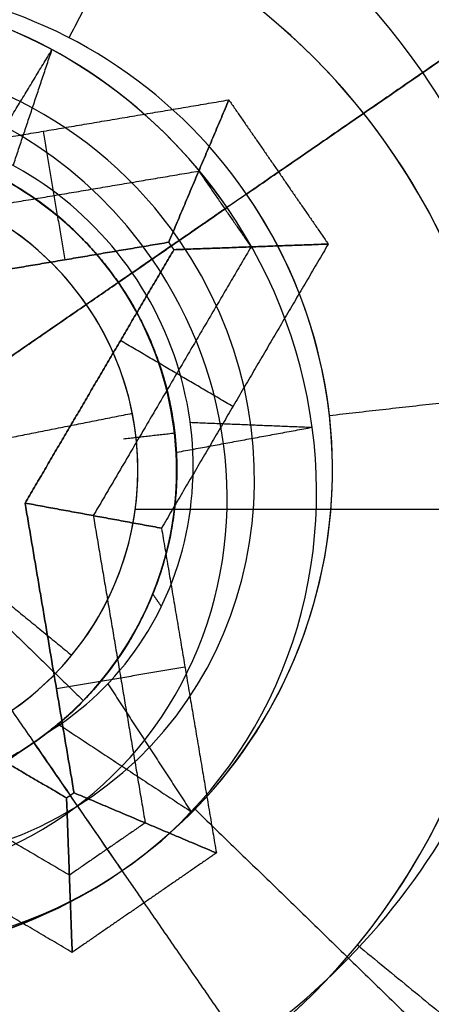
# Model space of a CAD drawing. Header units: millimetres. Extents: x -5.9 to 8.2, y -1.3 to -0.5.
# Tile 7 of 107: x -5.3864 to -5.3758, y -0.871 to -0.8457. Entities that reach past the tile are written whole.
import ezdxf

# ---------------------------------------------------------------- set-up
doc = ezdxf.new("R2010")
doc.units = ezdxf.units.MM
doc.header["$MEASUREMENT"] = 0
for name, color, linetype, true_color in [('IGES level 1', 7, 'Continuous', 0xffffff), ('IGES level 11', 7, 'Continuous', 0xffffff), ('IGES level 26', 7, 'Continuous', 0xcbd2ef)]:
    doc.layers.add(name, color=color, linetype=linetype, true_color=true_color)

msp = doc.modelspace()

# ---------------------------------------------------------------- linework, layer by layer
at = {"layer": 'IGES level 1'}
for centre, radius, start, end in [((-5.36583993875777, -0.8582795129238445, -10.16994323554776), 0.07600000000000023, 90, 270), ((-5.36583993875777, -0.8582795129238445, -10.16994323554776), 0.07600000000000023, 90, 270), ((-5.36583993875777, -0.8582795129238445, -10.14974041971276), 0.07599999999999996, 90.0000000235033, 269.9999999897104), ((-5.390839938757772, -0.8572795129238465, -10.16994323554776), 0.007500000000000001, 270, 90), ((-5.390839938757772, -0.8572795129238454, -10.26994323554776), 0.007500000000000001, 270, 90), ((-5.390839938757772, -0.8572795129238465, -10.16994323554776), 0.007500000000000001, 270, 90), ((-5.390839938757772, -0.8572795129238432, -10.26994323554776), 0.007500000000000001, 270, 90), ((-5.390839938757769, -0.8572795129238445, -10.21994323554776), 0.007499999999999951, 270, 90.00000002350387)]:
    msp.add_arc(centre, radius, start, end, dxfattribs=at)
for knots in [[0, 0, 0, 0, 0.250000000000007, 0.250000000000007, 0.375000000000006, 0.375000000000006, 0.500000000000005, 0.500000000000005, 0.625000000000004, 0.625000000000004, 0.750000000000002, 0.750000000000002, 0.875000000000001, 0.875000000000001, 1, 1, 1, 1], [4.141592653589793, 4.141592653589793, 4.141592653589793, 4.141592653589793, 4.3915926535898, 4.3915926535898, 4.516592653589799, 4.516592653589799, 4.641592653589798, 4.641592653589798, 4.766592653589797, 4.766592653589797, 4.891592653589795, 4.891592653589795, 5.016592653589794, 5.016592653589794, 5.141592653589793, 5.141592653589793, 5.141592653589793, 5.141592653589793]]:
    msp.add_open_spline([(-5.36583993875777, -0.9342795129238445, -10.14494593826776), (-5.386129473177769, -0.9342795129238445, -10.14494593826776), (-5.405654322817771, -0.9259488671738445, -10.14118365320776), (-5.426553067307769, -0.9050448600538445, -10.13535306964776), (-5.43215131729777, -0.8967448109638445, -10.13345355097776), (-5.43986452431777, -0.8782078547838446, -10.13071814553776), (-5.441851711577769, -0.8682114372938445, -10.12993876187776), (-5.44182806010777, -0.8481682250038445, -10.12994774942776), (-5.439779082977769, -0.8381094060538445, -10.13074914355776), (-5.43215354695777, -0.8198563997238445, -10.13345205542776), (-5.42650699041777, -0.8114631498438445, -10.13536655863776), (-5.41262842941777, -0.7975909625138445, -10.13923729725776), (-5.404269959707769, -0.7919625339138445, -10.14121392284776), (-5.38592148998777, -0.7843096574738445, -10.14407996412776), (-5.375982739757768, -0.7822795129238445, -10.14494593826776), (-5.36583993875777, -0.7822795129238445, -10.14494593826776)], degree=3, knots=knots, dxfattribs=at)
for points in [[(-5.39083993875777, -0.857279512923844, -10.27444969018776), (-5.387161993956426, -0.8565479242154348, -10.27219646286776), (-5.383484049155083, -0.8558163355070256, -10.26994323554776)], [(-5.383484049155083, -0.8558163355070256, -10.26994323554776), (-5.383484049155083, -0.8558163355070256, -10.21994323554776), (-5.383484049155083, -0.8558163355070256, -10.16994323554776)], [(-5.390839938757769, -0.8572795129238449, -10.27444969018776), (-5.387941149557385, -0.8596584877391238, -10.27219646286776), (-5.385042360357, -0.8620374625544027, -10.26994323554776)], [(-5.383405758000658, -0.8582795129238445, -10.16994323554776), (-5.368372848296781, -0.8582795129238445, -10.16994323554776), (-5.353339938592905, -0.8582795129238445, -10.16994323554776)], [(-5.385042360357, -0.8620374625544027, -10.26994323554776), (-5.385042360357, -0.8620374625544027, -10.21994323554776), (-5.385042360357, -0.8620374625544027, -10.16994323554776)]]:
    msp.add_open_spline(points, degree=2, dxfattribs=at)
at = {"layer": 'IGES level 11'}
for centre, radius, start, end in [((-5.36583993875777, -0.8582795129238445, -10.15494323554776), 0.073, 90, 270), ((-5.36583993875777, -0.8582795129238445, -10.16994323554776), 0.073, 90, 270), ((-5.36583993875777, -0.8582795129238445, -10.16244323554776), 0.07299999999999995, 90.000000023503, 269.9999999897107), ((-5.36583993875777, -0.8582795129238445, -10.16994323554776), 0.073, 90, 270), ((-5.36583993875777, -0.8582795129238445, -10.15494323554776), 0.073, 90, 270), ((-5.390839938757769, -0.8586958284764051, -10.1549432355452), 0.03150000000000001, 270, 90), ((-5.390839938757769, -0.8586958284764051, -10.1549432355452), 0.03150000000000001, 270, 90), ((-5.390839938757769, -0.8586958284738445, -10.16219323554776), 0.02424999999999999, 270, 90.00000001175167), ((-5.390839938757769, -0.8586958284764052, -10.1699432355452), 0.017, 270, 90), ((-5.390839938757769, -0.8586958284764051, -10.1694432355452), 0.017, 270, 90), ((-5.390839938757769, -0.8586958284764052, -10.16994323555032), 0.017, 270, 90), ((-5.390839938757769, -0.8586958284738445, -10.16969323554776), 0.01700000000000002, 270, 90.00000001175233), ((-5.390839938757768, -0.8586958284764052, -10.16944323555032), 0.017, 270, 90)]:
    msp.add_arc(centre, radius, start, end, dxfattribs=at)
for points in [[(-5.377698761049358, -0.8694805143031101, -10.16994323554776), (-5.377698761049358, -0.8694805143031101, -10.16969323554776), (-5.377698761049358, -0.8694805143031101, -10.16944323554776)], [(-5.377698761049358, -0.8694805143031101, -10.16944323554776), (-5.372094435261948, -0.87407986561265, -10.16219323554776), (-5.366490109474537, -0.87867921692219, -10.15494323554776)]]:
    msp.add_open_spline(points, degree=2, dxfattribs=at)
at = {"layer": 'IGES level 26'}
for centre, radius, start, end in [((-5.390839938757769, -0.8572795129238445, -10.15494323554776), 0.0235, 34.58554460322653, 214.5855446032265), ((-5.390839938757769, -0.8572795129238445, -10.15494323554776), 0.02350000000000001, 34.58554460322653, 214.5855446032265), ((-5.390839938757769, -0.8572795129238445, -10.15894323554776), 0.0235, 34.58554460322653, 214.5855446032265), ((-5.390839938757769, -0.8572795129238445, -10.15694323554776), 0.02350000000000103, 34.58554462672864, 214.585544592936), ((-5.390839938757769, -0.8572795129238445, -10.15894323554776), 0.02350000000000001, 34.58554460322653, 214.5855446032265), ((-5.390839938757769, -0.8572795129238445, -10.16444323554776), 0.0180000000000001, 34.58554462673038, 214.5855445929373), ((-5.390839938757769, -0.8572795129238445, -10.15894323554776), 0.02350000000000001, 214.5855446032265, 34.58554460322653), ((-5.390839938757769, -0.8572795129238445, -10.15894323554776), 0.02350000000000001, 214.5855446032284, 34.58554460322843), ((-5.390839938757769, -0.8572795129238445, -10.15494323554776), 0.02350000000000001, 214.5855446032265, 34.58554460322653), ((-5.390839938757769, -0.8572795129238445, -10.15694323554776), 0.02350000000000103, 214.5855446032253, 34.58554462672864), ((-5.390839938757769, -0.8572795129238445, -10.15494323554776), 0.02350000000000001, 214.5855446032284, 34.58554460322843), ((-5.390839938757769, -0.8572795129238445, -10.16994323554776), 0.0125, 34.58554460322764, 214.5855446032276), ((-5.390839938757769, -0.8572795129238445, -10.16994323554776), 0.0125, 34.58554460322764, 214.5855446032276), ((-5.390839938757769, -0.8572795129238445, -10.19494323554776), 0.0125, 34.58554460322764, 214.5855446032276), ((-5.390839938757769, -0.8572795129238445, -10.18244323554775), 0.01249999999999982, 34.58554462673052, 214.5855445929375), ((-5.390839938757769, -0.8572795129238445, -10.19494323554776), 0.0125, 34.58554460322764, 214.5855446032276), ((-5.390839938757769, -0.8572795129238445, -10.16444323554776), 0.0180000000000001, 214.585544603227, 34.58554461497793), ((-5.390839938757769, -0.8572795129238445, -10.22994323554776), 0.0085, 34.58554460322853, 214.5855446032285), ((-5.390839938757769, -0.8572795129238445, -10.21694323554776), 0.008500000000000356, 34.58554462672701, 214.5855445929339), ((-5.390839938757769, -0.8572795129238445, -10.20594323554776), 0.008500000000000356, 34.58554462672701, 214.5855445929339), ((-5.390839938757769, -0.8572795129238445, -10.19494323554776), 0.0085, 34.58554460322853, 214.5855446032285), ((-5.390839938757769, -0.8572795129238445, -10.19494323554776), 0.008500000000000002, 34.58554460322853, 214.5855446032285), ((-5.390839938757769, -0.8572795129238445, -10.22994323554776), 0.008500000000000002, 34.58554460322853, 214.5855446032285), ((-5.390839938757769, -0.8572795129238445, -10.19763914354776), 0.008500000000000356, 34.58554462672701, 123.156646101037), ((-5.390839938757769, -0.8572795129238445, -10.19494323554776), 0.0125, 214.5855446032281, 34.58554460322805), ((-5.390839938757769, -0.8572795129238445, -10.16994323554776), 0.0125, 214.5855446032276, 34.58554460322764), ((-5.390839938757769, -0.8572795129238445, -10.18244323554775), 0.01249999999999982, 214.5855446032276, 34.58554462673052), ((-5.390839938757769, -0.8572795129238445, -10.16994323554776), 0.0125, 214.5855446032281, 34.58554460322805), ((-5.390839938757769, -0.8572795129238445, -10.19494323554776), 0.0125, 214.5855446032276, 34.58554460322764), ((-5.390839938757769, -0.8572795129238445, -10.22994323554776), 0.008500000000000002, 214.5855446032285, 34.58554460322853), ((-5.390839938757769, -0.8572795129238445, -10.19494323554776), 0.008500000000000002, 214.5855446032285, 34.58554460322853), ((-5.390839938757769, -0.8572795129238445, -10.20594323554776), 0.008500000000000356, 214.5855446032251, 34.58554462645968), ((-5.390839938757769, -0.8572795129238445, -10.21694323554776), 0.008500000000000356, 214.5855446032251, 34.58554462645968), ((-5.390839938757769, -0.8572795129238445, -10.22994323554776), 0.008500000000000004, 214.5855446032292, 34.58554460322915), ((-5.390839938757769, -0.8572795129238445, -10.19494323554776), 0.008500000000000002, 214.5855446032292, 34.58554460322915), ((-5.390839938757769, -0.8572795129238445, -10.19763914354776), 0.008500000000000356, 306.0023470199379, 34.5855446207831), ((-5.390839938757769, -0.8572795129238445, -10.22624132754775), 0.008500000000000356, 214.5855446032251, 333.9687805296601)]:
    msp.add_arc(centre, radius, start, end, dxfattribs=at)
at = {"layer": 'IGES level 26', "extrusion": (0.2534221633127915, 0.1747298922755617, 0.9514445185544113)}
for centre in [(2.35425437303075, 1.53899033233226, -11.24203825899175), (2.35425437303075, 1.542376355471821, -11.23157236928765), (2.35425437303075, 1.545762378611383, -11.22110647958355)]:
    msp.add_arc(centre, 0.0125, 270, 90, dxfattribs=at)
at = {"layer": 'IGES level 26', "extrusion": (0.2534221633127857, 0.1747298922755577, 0.9514445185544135)}
for centre in [(2.35425437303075, 1.545762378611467, -11.22110647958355), (2.35425437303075, 1.542376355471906, -11.23157236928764), (2.35425437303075, 1.538990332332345, -11.24203825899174)]:
    msp.add_arc(centre, 0.0125, 270, 90.00000000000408, dxfattribs=at)
at = {"layer": 'IGES level 26', "extrusion": (0.2534221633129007, 0.1747298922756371, 0.9514445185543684)}
for start, end in [(270.000000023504, 89.99999998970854), (90, 270.0000000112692)]:
    msp.add_arc((2.354254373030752, 1.538990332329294, -11.2434216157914), 0.01048784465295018, start, end, dxfattribs=at)
at = {"layer": 'IGES level 26', "extrusion": (0.2534221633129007, 0.1747298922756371, 0.9514445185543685)}
for start, end in [(270.0000000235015, 89.99999998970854), (90, 270.0000000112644)]:
    msp.add_arc((2.354254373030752, 1.542376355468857, -11.2329557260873), 0.01048784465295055, start, end, dxfattribs=at)
at = {"layer": 'IGES level 26', "extrusion": (0.2534221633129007, 0.1747298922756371, 0.9514445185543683)}
for start, end in [(270.0000000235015, 89.99999998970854), (90, 270.0000000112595)]:
    msp.add_arc((2.354254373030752, 1.545762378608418, -11.22248983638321), 0.01048784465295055, start, end, dxfattribs=at)
at = {"layer": 'IGES level 26', "extrusion": (0.2534221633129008, 0.1747298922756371, 0.9514445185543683)}
for centre, radius, start, end in [((2.35425437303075, 1.545762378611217, -11.21972312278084), 0.01048784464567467, 269.9999999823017, 89.99999999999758), ((2.35425437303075, 1.542376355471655, -11.23018901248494), 0.01048784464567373, 269.9999999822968, 90), ((2.35425437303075, 1.538990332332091, -11.24065490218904), 0.01048784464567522, 269.9999999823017, 89.99999999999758), ((2.35425437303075, 1.538990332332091, -11.24065490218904), 0.01048784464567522, 90.00000001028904, 269.9999999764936), ((2.35425437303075, 1.542376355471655, -11.23018901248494), 0.01048784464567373, 90.00000001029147, 269.9999999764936), ((2.35425437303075, 1.545762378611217, -11.21972312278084), 0.01048784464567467, 90.00000001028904, 269.9999999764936)]:
    msp.add_arc(centre, radius, start, end, dxfattribs=at)
at = {"layer": 'IGES level 26', "extrusion": (0.2534221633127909, 0.174729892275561, 0.9514445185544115)}
msp.add_arc((2.354254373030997, 1.545762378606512, -11.21835647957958), 0.008499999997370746, 270.0000000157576, 2.925271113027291, dxfattribs=at)
at = {"layer": 'IGES level 26', "extrusion": (0.2534221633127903, 0.1747298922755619, 0.9514445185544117)}
msp.add_arc((2.354254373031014, 1.542376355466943, -11.22882236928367), 0.008499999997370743, 270.0000000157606, 2.92527111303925, dxfattribs=at)
at = {"layer": 'IGES level 26', "extrusion": (0.2534221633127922, 0.1747298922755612, 0.9514445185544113)}
msp.add_arc((2.354254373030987, 1.538990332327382, -11.23928825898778), 0.008499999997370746, 270.0000000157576, 2.92527111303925, dxfattribs=at)
at = {"layer": 'IGES level 26', "extrusion": (0.2534221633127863, 0.1747298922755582, 0.9514445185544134)}
msp.add_arc((2.35425437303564, 1.538990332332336, -11.23928825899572), 0.00849999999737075, 270, 2.925271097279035, dxfattribs=at)
at = {"layer": 'IGES level 26', "extrusion": (0.2534221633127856, 0.1747298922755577, 0.9514445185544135)}
msp.add_arc((2.354254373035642, 1.542376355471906, -11.22882236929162), 0.008499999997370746, 269.999999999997, 2.925271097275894, dxfattribs=at)
at = {"layer": 'IGES level 26', "extrusion": (0.2534221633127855, 0.1747298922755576, 0.9514445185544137)}
msp.add_arc((2.354254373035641, 1.54576237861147, -11.21835647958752), 0.008499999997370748, 270, 2.925271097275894, dxfattribs=at)
at = {"layer": 'IGES level 26', "extrusion": (0.2534221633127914, 0.1747298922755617, 0.9514445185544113)}
for centre, radius, start, end in [((2.354254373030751, 1.545762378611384, -11.22110647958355), 0.0125, 89.99999999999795, 270), ((2.354254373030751, 1.542376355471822, -11.23157236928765), 0.0125, 89.99999999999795, 270), ((2.354254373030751, 1.538990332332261, -11.24203825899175), 0.0125, 89.99999999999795, 270), ((2.35425437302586, 1.538990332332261, -11.23928825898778), 0.008499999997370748, 177.0747289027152, 269.999999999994), ((2.35425437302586, 1.542376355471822, -11.22882236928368), 0.008499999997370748, 177.0747289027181, 269.999999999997), ((2.35425437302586, 1.545762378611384, -11.21835647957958), 0.008499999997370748, 177.0747289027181, 269.999999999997)]:
    msp.add_arc(centre, radius, start, end, dxfattribs=at)
at = {"layer": 'IGES level 26', "extrusion": (0.2534221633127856, 0.1747298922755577, 0.9514445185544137)}
for centre in [(2.354254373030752, 1.538990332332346, -11.24203825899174), (2.354254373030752, 1.542376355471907, -11.23157236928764), (2.354254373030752, 1.545762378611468, -11.22110647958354)]:
    msp.add_arc(centre, 0.0125, 90, 270.000000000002, dxfattribs=at)
at = {"layer": 'IGES level 26', "extrusion": (0.2534221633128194, 0.1747298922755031, 0.9514445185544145)}
msp.add_arc((2.354254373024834, 1.538990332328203, -11.23928825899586), 0.008499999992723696, 177.0747288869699, 270.000000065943, dxfattribs=at)
at = {"layer": 'IGES level 26', "extrusion": (0.2534221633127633, 0.1747298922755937, 0.9514445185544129)}
msp.add_arc((2.354254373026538, 1.542376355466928, -11.22882236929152), 0.008499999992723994, 177.0747288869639, 270.0000000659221, dxfattribs=at)
at = {"layer": 'IGES level 26', "extrusion": (0.2534221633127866, 0.1747298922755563, 0.9514445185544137)}
msp.add_arc((2.354254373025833, 1.545762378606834, -11.21835647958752), 0.008499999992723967, 177.0747288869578, 270.000000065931, dxfattribs=at)
at = {"layer": 'IGES level 26', "extrusion": (0.2534207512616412, 0.1747289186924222, 0.9514450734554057)}
msp.add_arc((2.354254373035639, 1.545782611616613, -11.22385367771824), 0.008500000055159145, 90.00000000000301, 182.9252572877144, dxfattribs=at)
at = {"layer": 'IGES level 26', "extrusion": (0.2534207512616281, 0.1747289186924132, 0.951445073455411)}
msp.add_arc((2.354254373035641, 1.54239660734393, -11.23431957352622), 0.008500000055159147, 90, 182.9252572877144, dxfattribs=at)
at = {"layer": 'IGES level 26'}
for points in [[(-5.385108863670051, -0.8461707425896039, -10.16994323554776), (-5.382587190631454, -0.8412828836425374, -10.16444323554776), (-5.380065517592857, -0.836395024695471, -10.15894323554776)], [(-5.380548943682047, -0.8501840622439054, -10.16994323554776), (-5.376020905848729, -0.8470620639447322, -10.16444323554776), (-5.371492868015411, -0.843940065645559, -10.15894323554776)], [(-5.371492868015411, -0.843940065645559, -10.15894323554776), (-5.376020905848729, -0.8470620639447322, -10.16444323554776), (-5.380548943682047, -0.8501840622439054, -10.16994323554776)], [(-5.379725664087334, -0.8496164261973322, -10.15494323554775), (-5.375609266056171, -0.8467782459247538, -10.15494323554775), (-5.371492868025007, -0.8439400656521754, -10.15494323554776)], [(-5.385108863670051, -0.8461707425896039, -10.19494323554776), (-5.385108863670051, -0.8461707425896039, -10.18244323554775), (-5.385108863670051, -0.8461707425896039, -10.16994323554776)], [(-5.387387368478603, -0.8495030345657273, -10.22701369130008), (-5.386468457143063, -0.8479888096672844, -10.22642517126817), (-5.385549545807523, -0.8464745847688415, -10.22583665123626)], [(-5.387387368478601, -0.8495030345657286, -10.21601369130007), (-5.386468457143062, -0.8479888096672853, -10.21542517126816), (-5.385549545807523, -0.846474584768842, -10.21483665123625)], [(-5.387387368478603, -0.849503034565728, -10.20501369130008), (-5.386468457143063, -0.8479888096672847, -10.20442517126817), (-5.385549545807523, -0.8464745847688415, -10.20383665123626)], [(-5.386545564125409, -0.8494516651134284, -10.20013427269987), (-5.386047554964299, -0.8479631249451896, -10.2019854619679), (-5.385549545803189, -0.8464745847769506, -10.20383665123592)], [(-5.38654556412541, -0.8494516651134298, -10.21113427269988), (-5.386047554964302, -0.8479631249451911, -10.21298546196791), (-5.385549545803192, -0.8464745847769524, -10.21483665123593)], [(-5.386545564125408, -0.8494516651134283, -10.22213427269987), (-5.386047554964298, -0.8479631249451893, -10.2239854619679), (-5.385549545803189, -0.8464745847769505, -10.22583665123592)], [(-5.389350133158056, -0.8491737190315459, -10.15494323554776), (-5.385176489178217, -0.848468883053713, -10.15494323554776), (-5.381002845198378, -0.8477640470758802, -10.15494323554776)], [(-5.389350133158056, -0.8491737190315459, -10.15494323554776), (-5.385176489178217, -0.848468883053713, -10.15494323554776), (-5.381002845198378, -0.8477640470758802, -10.15494323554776)], [(-5.381002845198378, -0.8477640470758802, -10.15494323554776), (-5.381775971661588, -0.8495930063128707, -10.16119323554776), (-5.382549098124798, -0.8514219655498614, -10.16744323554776)], [(-5.382549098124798, -0.8514219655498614, -10.16744323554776), (-5.381775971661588, -0.8495930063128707, -10.16119323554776), (-5.381002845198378, -0.8477640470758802, -10.15494323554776)], [(-5.381002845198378, -0.8477640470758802, -10.15494323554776), (-5.379725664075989, -0.8496164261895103, -10.15494323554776), (-5.378448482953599, -0.8514688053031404, -10.15494323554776)], [(-5.381002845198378, -0.8477640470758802, -10.15494323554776), (-5.379725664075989, -0.8496164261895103, -10.15494323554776), (-5.378448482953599, -0.8514688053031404, -10.15494323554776)], [(-5.385777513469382, -0.8485703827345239, -10.15494323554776), (-5.38549864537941, -0.8502216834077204, -10.16119323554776), (-5.38521977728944, -0.8518729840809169, -10.16744323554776)], [(-5.396601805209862, -0.8489227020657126, -10.16744323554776), (-5.39083993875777, -0.8572795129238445, -10.16744323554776), (-5.385078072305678, -0.8656363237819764, -10.16744323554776)], [(-5.389672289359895, -0.8509265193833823, -10.16119323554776), (-5.38572413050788, -0.850259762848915, -10.16119323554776), (-5.381775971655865, -0.8495930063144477, -10.16119323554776)], [(-5.379725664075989, -0.8496164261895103, -10.15494323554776), (-5.381104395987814, -0.8505670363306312, -10.16119323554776), (-5.382483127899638, -0.8515176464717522, -10.16744323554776)], [(-5.381775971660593, -0.8495930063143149, -10.16119323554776), (-5.381104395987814, -0.8505670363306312, -10.16119323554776), (-5.380432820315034, -0.8515410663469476, -10.16119323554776)], [(-5.380548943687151, -0.8501840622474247, -10.19494323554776), (-5.382195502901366, -0.8513193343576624, -10.19494323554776), (-5.383842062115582, -0.8524546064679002, -10.19494323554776)], [(-5.380548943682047, -0.8501840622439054, -10.19494323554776), (-5.380548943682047, -0.8501840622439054, -10.18244323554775), (-5.380548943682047, -0.8501840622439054, -10.16994323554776)], [(-5.380548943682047, -0.8501840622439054, -10.16994323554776), (-5.380548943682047, -0.8501840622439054, -10.18244323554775), (-5.380548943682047, -0.8501840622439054, -10.19494323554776)], [(-5.383842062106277, -0.852454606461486, -10.20530125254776), (-5.382445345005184, -0.8514915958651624, -10.20479612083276), (-5.38104862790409, -0.8505285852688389, -10.20429098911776)], [(-5.383842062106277, -0.852454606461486, -10.21630125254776), (-5.382445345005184, -0.8514915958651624, -10.21579612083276), (-5.38104862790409, -0.8505285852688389, -10.21529098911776)], [(-5.383842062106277, -0.852454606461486, -10.22730125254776), (-5.382445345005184, -0.8514915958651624, -10.22679612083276), (-5.38104862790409, -0.8505285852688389, -10.22629098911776)], [(-5.38104862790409, -0.8505285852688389, -10.22629098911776), (-5.382445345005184, -0.8514915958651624, -10.22679612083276), (-5.383842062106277, -0.852454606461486, -10.22730125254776)], [(-5.38104862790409, -0.8505285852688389, -10.21529098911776), (-5.382445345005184, -0.8514915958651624, -10.21579612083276), (-5.383842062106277, -0.852454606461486, -10.21630125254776)], [(-5.38104862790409, -0.8505285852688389, -10.20429098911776), (-5.382445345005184, -0.8514915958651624, -10.20479612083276), (-5.383842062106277, -0.852454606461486, -10.20530125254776)], [(-5.383484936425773, -0.8522083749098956, -10.20044323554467), (-5.382266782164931, -0.8513684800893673, -10.20236711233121), (-5.38104862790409, -0.8505285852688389, -10.20429098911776)], [(-5.383484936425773, -0.8522083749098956, -10.21144323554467), (-5.382266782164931, -0.8513684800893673, -10.21336711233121), (-5.38104862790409, -0.8505285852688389, -10.21529098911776)], [(-5.383484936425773, -0.8522083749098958, -10.22244323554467), (-5.382266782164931, -0.8513684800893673, -10.22436711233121), (-5.38104862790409, -0.8505285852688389, -10.22629098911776)], [(-5.38104862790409, -0.8505285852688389, -10.22629098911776), (-5.382266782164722, -0.8513684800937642, -10.22436711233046), (-5.383484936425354, -0.8522083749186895, -10.22244323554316)], [(-5.38104862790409, -0.8505285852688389, -10.21529098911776), (-5.382266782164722, -0.8513684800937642, -10.21336711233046), (-5.383484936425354, -0.8522083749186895, -10.21144323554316)], [(-5.38104862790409, -0.8505285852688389, -10.20429098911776), (-5.382266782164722, -0.8513684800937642, -10.20236711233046), (-5.383484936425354, -0.8522083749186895, -10.20044323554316)], [(-5.382549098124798, -0.8514219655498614, -10.16744323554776), (-5.38627177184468, -0.8520506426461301, -10.16744323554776), (-5.389994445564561, -0.8526793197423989, -10.16744323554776)], [(-5.389994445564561, -0.8526793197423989, -10.16744323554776), (-5.38627177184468, -0.8520506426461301, -10.16744323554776), (-5.382549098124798, -0.8514219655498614, -10.16744323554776)], [(-5.382417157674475, -0.8516133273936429, -10.16744323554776), (-5.382483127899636, -0.8515176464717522, -10.16744323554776), (-5.382549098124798, -0.8514219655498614, -10.16744323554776)], [(-5.382549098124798, -0.8514219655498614, -10.16744323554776), (-5.382483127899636, -0.8515176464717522, -10.16744323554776), (-5.382417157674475, -0.8516133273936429, -10.16744323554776)], [(-5.382483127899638, -0.8515176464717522, -10.16744323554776), (-5.39083993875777, -0.8572795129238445, -10.16744323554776), (-5.399196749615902, -0.8630413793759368, -10.16744323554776)], [(-5.386239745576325, -0.8581250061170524, -10.16744323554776), (-5.3843284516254, -0.8548691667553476, -10.16744323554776), (-5.382417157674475, -0.8516133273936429, -10.16744323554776)], [(-5.382417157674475, -0.8516133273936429, -10.16744323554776), (-5.3843284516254, -0.8548691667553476, -10.16744323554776), (-5.386239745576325, -0.8581250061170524, -10.16744323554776)], [(-5.380432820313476, -0.8515410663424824, -10.16119323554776), (-5.382459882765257, -0.854994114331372, -10.16119323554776), (-5.384486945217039, -0.8584471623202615, -10.16119323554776)], [(-5.378448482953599, -0.8514688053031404, -10.15494323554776), (-5.380591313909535, -0.8551190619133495, -10.15494323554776), (-5.382734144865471, -0.8587693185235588, -10.15494323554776)], [(-5.378448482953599, -0.8514688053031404, -10.15494323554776), (-5.380591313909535, -0.8551190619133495, -10.15494323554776), (-5.382734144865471, -0.8587693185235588, -10.15494323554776)], [(-5.382417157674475, -0.8516133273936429, -10.16744323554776), (-5.380432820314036, -0.8515410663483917, -10.16119323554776), (-5.378448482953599, -0.8514688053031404, -10.15494323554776)], [(-5.378448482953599, -0.8514688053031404, -10.15494323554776), (-5.380432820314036, -0.8515410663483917, -10.16119323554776), (-5.382417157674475, -0.8516133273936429, -10.16744323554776)], [(-5.38384206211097, -0.8524546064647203, -10.22230289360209), (-5.383663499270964, -0.852331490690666, -10.22237306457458), (-5.383484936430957, -0.8522083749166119, -10.22244323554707)], [(-5.38384206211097, -0.8524546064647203, -10.21130289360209), (-5.383663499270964, -0.852331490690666, -10.21137306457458), (-5.383484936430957, -0.8522083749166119, -10.21144323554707)], [(-5.38384206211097, -0.8524546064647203, -10.20030289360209), (-5.383663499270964, -0.852331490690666, -10.20037306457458), (-5.383484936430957, -0.8522083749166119, -10.20044323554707)], [(-5.390839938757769, -0.8572795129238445, -10.25494323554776), (-5.387341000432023, -0.8548670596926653, -10.24244323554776), (-5.383842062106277, -0.852454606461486, -10.22994323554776)], [(-5.383842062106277, -0.852454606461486, -10.22994323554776), (-5.387341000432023, -0.8548670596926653, -10.24244323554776), (-5.390839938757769, -0.8572795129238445, -10.25494323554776)], [(-5.383842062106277, -0.852454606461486, -10.20030289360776), (-5.383842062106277, -0.852454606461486, -10.19762306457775), (-5.383842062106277, -0.852454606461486, -10.19494323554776)], [(-5.383842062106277, -0.852454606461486, -10.21130289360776), (-5.383842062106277, -0.852454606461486, -10.20830207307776), (-5.383842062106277, -0.852454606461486, -10.20530125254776)], [(-5.383842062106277, -0.852454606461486, -10.22230289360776), (-5.383842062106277, -0.852454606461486, -10.21930207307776), (-5.383842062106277, -0.852454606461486, -10.21630125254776)], [(-5.383842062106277, -0.852454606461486, -10.22994323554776), (-5.383842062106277, -0.852454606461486, -10.22862224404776), (-5.383842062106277, -0.852454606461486, -10.22730125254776)], [(-5.383842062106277, -0.852454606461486, -10.22994323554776), (-5.383842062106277, -0.852454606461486, -10.22862224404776), (-5.383842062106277, -0.852454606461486, -10.22730125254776)], [(-5.383842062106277, -0.852454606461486, -10.22230289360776), (-5.383842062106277, -0.852454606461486, -10.21930207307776), (-5.383842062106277, -0.852454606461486, -10.21630125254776)], [(-5.383842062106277, -0.852454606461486, -10.21130289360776), (-5.383842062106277, -0.852454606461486, -10.20830207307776), (-5.383842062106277, -0.852454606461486, -10.20530125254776)], [(-5.383842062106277, -0.852454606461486, -10.19494323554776), (-5.383842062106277, -0.852454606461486, -10.19762306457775), (-5.383842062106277, -0.852454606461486, -10.20030289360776)], [(-5.380899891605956, -0.8556447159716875, -10.15494323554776), (-5.382344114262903, -0.8547969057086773, -10.16119323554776), (-5.38378833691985, -0.8539490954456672, -10.16744323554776)], [(-5.378419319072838, -0.8558730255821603, -10.16994323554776), (-5.372954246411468, -0.8552541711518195, -10.16444323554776), (-5.367489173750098, -0.8546353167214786, -10.15894323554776)], [(-5.378419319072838, -0.8558730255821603, -10.19494323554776), (-5.378419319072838, -0.8558730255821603, -10.18244323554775), (-5.378419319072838, -0.8558730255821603, -10.16994323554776)], [(-5.382332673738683, -0.8568156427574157, -10.2050098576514), (-5.380596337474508, -0.8564962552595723, -10.20442325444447), (-5.378860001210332, -0.8561768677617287, -10.20383665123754)], [(-5.382332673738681, -0.8568156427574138, -10.2160098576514), (-5.380596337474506, -0.8564962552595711, -10.21542325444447), (-5.378860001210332, -0.8561768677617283, -10.21483665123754)], [(-5.382332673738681, -0.8568156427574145, -10.2270098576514), (-5.380596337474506, -0.8564962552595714, -10.22642325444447), (-5.378860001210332, -0.8561768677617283, -10.22583665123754)], [(-5.38199667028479, -0.8560492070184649, -10.22213428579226), (-5.380428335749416, -0.856113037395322, -10.22398546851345), (-5.378860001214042, -0.856176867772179, -10.22583665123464)], [(-5.381996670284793, -0.8560492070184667, -10.21113428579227), (-5.380428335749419, -0.8561130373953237, -10.21298546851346), (-5.378860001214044, -0.8561768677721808, -10.21483665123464)], [(-5.38199667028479, -0.8560492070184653, -10.20013428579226), (-5.380428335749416, -0.8561130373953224, -10.20198546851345), (-5.378860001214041, -0.8561768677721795, -10.20383665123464)], [(-5.383713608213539, -0.8564725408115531, -10.23384948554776), (-5.383053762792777, -0.8563978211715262, -10.23189636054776), (-5.382393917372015, -0.8563231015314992, -10.22994323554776)], [(-5.382393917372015, -0.8563231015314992, -10.19997803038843), (-5.382393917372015, -0.8563231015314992, -10.1974606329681), (-5.382393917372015, -0.8563231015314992, -10.19494323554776)], [(-5.382393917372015, -0.8563231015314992, -10.21097803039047), (-5.382393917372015, -0.8563231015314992, -10.20798918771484), (-5.382393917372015, -0.8563231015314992, -10.20500034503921)], [(-5.382393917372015, -0.8563231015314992, -10.22197803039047), (-5.382393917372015, -0.8563231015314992, -10.21898918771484), (-5.382393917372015, -0.8563231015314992, -10.21600034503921)], [(-5.382393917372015, -0.8563231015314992, -10.22994323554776), (-5.382393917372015, -0.8563231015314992, -10.22847179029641), (-5.382393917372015, -0.8563231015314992, -10.22700034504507)], [(-5.386239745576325, -0.8581250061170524, -10.16744323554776), (-5.384486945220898, -0.8584471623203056, -10.16119323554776), (-5.382734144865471, -0.8587693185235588, -10.15494323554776)], [(-5.384982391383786, -0.8655703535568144, -10.16744323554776), (-5.385611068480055, -0.8618476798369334, -10.16744323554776), (-5.386239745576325, -0.8581250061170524, -10.16744323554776)], [(-5.382734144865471, -0.8587693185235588, -10.15494323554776), (-5.384486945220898, -0.8584471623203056, -10.16119323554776), (-5.386239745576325, -0.8581250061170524, -10.16744323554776)], [(-5.386239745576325, -0.8581250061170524, -10.16744323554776), (-5.385611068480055, -0.8618476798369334, -10.16744323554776), (-5.384982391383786, -0.8655703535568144, -10.16744323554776)], [(-5.384486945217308, -0.8584471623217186, -10.16119323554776), (-5.38382018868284, -0.8623953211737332, -10.16119323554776), (-5.383153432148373, -0.8663434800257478, -10.16119323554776)], [(-5.382734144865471, -0.8587693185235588, -10.15494323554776), (-5.382029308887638, -0.8629429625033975, -10.15494323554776), (-5.381324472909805, -0.8671166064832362, -10.15494323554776)], [(-5.382734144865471, -0.8587693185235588, -10.15494323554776), (-5.382029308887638, -0.8629429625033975, -10.15494323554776), (-5.381324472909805, -0.8671166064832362, -10.15494323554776)], [(-5.382736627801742, -0.860780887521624, -10.22106823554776), (-5.382846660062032, -0.8606213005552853, -10.22106823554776), (-5.382956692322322, -0.8604617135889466, -10.22106823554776)], [(-5.382736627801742, -0.860780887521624, -10.21006823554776), (-5.382846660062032, -0.8606213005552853, -10.21006823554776), (-5.382956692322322, -0.8604617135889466, -10.21006823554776)], [(-5.382736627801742, -0.860780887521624, -10.19906823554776), (-5.382846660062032, -0.8606213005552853, -10.19906823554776), (-5.382956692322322, -0.8604617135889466, -10.19906823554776)], [(-5.387410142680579, -0.8606107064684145, -10.24088073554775), (-5.386076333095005, -0.8619061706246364, -10.23541198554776), (-5.384742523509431, -0.8632016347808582, -10.22994323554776)], [(-5.391685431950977, -0.8618797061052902, -10.16744323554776), (-5.388429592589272, -0.8637910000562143, -10.16744323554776), (-5.385173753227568, -0.8657022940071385, -10.16744323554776)], [(-5.385173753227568, -0.8657022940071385, -10.16744323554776), (-5.388429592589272, -0.8637910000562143, -10.16744323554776), (-5.391685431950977, -0.8618797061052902, -10.16744323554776)], [(-5.382130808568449, -0.8623419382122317, -10.15494323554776), (-5.383782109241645, -0.8626208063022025, -10.16119323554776), (-5.385433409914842, -0.8628996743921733, -10.16744323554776)], [(-5.384111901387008, -0.8627668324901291, -10.22033721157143), (-5.38304126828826, -0.8644112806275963, -10.22176555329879), (-5.381970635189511, -0.8660557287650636, -10.22319389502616)], [(-5.384111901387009, -0.8627668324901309, -10.20933721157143), (-5.38304126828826, -0.8644112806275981, -10.2107655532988), (-5.381970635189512, -0.8660557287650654, -10.21219389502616)], [(-5.384111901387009, -0.8627668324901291, -10.19833721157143), (-5.38304126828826, -0.8644112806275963, -10.19976555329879), (-5.381970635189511, -0.8660557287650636, -10.20119389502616)], [(-5.384742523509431, -0.8632016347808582, -10.19808857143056), (-5.384742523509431, -0.8632016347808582, -10.19651590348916), (-5.384742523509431, -0.8632016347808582, -10.19494323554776)], [(-5.384742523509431, -0.8632016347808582, -10.20908857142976), (-5.384742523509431, -0.8632016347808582, -10.2063856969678), (-5.384742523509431, -0.8632016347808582, -10.20368282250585)], [(-5.384742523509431, -0.8632016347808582, -10.22008857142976), (-5.384742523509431, -0.8632016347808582, -10.2173856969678), (-5.384742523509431, -0.8632016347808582, -10.21468282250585)], [(-5.384742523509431, -0.8632016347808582, -10.22994323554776), (-5.384742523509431, -0.8632016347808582, -10.22781302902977), (-5.384742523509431, -0.8632016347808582, -10.22568282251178)], [(-5.385101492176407, -0.8676866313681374, -10.16119323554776), (-5.388554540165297, -0.865659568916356, -10.16119323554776), (-5.392007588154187, -0.8636325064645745, -10.16119323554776)], [(-5.385418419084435, -0.8637853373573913, -10.20351147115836), (-5.38369452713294, -0.8649205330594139, -10.20235268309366), (-5.381970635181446, -0.8660557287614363, -10.20119389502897)], [(-5.385418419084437, -0.8637853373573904, -10.21451147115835), (-5.383694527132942, -0.8649205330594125, -10.21335268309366), (-5.381970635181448, -0.8660557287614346, -10.21219389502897)], [(-5.385418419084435, -0.8637853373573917, -10.22551147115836), (-5.38369452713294, -0.8649205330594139, -10.22435268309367), (-5.381970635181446, -0.8660557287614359, -10.22319389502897)], [(-5.383744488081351, -0.867570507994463, -10.19494323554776), (-5.384879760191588, -0.8659239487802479, -10.19494323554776), (-5.386015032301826, -0.864277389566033, -10.19494323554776)], [(-5.385029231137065, -0.8696709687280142, -10.15494323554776), (-5.388679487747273, -0.8675281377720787, -10.15494323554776), (-5.392329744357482, -0.8653853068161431, -10.15494323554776)], [(-5.385029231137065, -0.8696709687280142, -10.15494323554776), (-5.388679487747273, -0.8675281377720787, -10.15494323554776), (-5.392329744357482, -0.8653853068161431, -10.15494323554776)], [(-5.385173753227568, -0.8657022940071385, -10.16744323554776), (-5.385078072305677, -0.8656363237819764, -10.16744323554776), (-5.384982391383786, -0.8655703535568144, -10.16744323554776)], [(-5.384982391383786, -0.8655703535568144, -10.16744323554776), (-5.385078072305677, -0.8656363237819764, -10.16744323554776), (-5.385173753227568, -0.8657022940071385, -10.16744323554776)], [(-5.384982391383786, -0.8655703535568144, -10.16744323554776), (-5.383153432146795, -0.8663434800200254, -10.16119323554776), (-5.381324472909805, -0.8671166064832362, -10.15494323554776)], [(-5.381324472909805, -0.8671166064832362, -10.15494323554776), (-5.383153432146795, -0.8663434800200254, -10.16119323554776), (-5.384982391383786, -0.8655703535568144, -10.16744323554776)], [(-5.385173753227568, -0.8657022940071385, -10.16744323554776), (-5.385101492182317, -0.8676866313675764, -10.16119323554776), (-5.385029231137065, -0.8696709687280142, -10.15494323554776)], [(-5.385029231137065, -0.8696709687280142, -10.15494323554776), (-5.385101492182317, -0.8676866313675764, -10.16119323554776), (-5.385173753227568, -0.8657022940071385, -10.16744323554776)], [(-5.383176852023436, -0.8683937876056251, -10.15494323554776), (-5.384127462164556, -0.8670150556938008, -10.16119323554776), (-5.385078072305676, -0.8656363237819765, -10.16744323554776)], [(-5.381873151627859, -0.8659885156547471, -10.19494323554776), (-5.381873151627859, -0.8659885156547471, -10.18244323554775), (-5.381873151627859, -0.8659885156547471, -10.16994323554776)], [(-5.381873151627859, -0.8659885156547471, -10.16994323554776), (-5.377927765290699, -0.8698204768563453, -10.16444323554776), (-5.373982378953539, -0.8736524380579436, -10.15894323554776)], [(-5.383153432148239, -0.866343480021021, -10.16119323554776), (-5.384127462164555, -0.8670150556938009, -10.16119323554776), (-5.385101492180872, -0.8676866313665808, -10.16119323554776)], [(-5.381324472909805, -0.8671166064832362, -10.15494323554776), (-5.383176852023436, -0.8683937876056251, -10.15494323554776), (-5.385029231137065, -0.8696709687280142, -10.15494323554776)], [(-5.381324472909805, -0.8671166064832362, -10.15494323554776), (-5.383176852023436, -0.8683937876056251, -10.15494323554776), (-5.385029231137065, -0.8696709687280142, -10.15494323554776)], [(-5.3775004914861, -0.8766265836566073, -10.15494323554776), (-5.380338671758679, -0.8725101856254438, -10.15494323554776), (-5.383176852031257, -0.8683937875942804, -10.15494323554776)]]:
    msp.add_open_spline(points, degree=2, dxfattribs=at)
for points, knots in [([(-5.383842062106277, -0.852454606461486, -10.22730125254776), (-5.384465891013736, -0.8515498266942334, -10.22730123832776), (-5.385285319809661, -0.8507422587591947, -10.22725007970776), (-5.386747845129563, -0.8498069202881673, -10.22709662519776), (-5.387273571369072, -0.8495411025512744, -10.22703268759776), (-5.388383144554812, -0.849120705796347, -10.22687924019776), (-5.389146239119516, -0.8489390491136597, -10.22675921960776), (-5.391255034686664, -0.8486198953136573, -10.22640029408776), (-5.393751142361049, -0.8487986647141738, -10.22590222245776), (-5.396015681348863, -0.8505369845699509, -10.22519321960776)], [1, 1, 1, 1, 1.250000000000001, 1.250000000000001, 1.375000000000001, 1.375000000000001, 1.500000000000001, 1.500000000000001, 2, 2, 2, 2]), ([(-5.383842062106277, -0.852454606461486, -10.21630125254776), (-5.384465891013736, -0.8515498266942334, -10.21630123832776), (-5.385285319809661, -0.8507422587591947, -10.21625007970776), (-5.386747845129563, -0.8498069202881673, -10.21609662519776), (-5.387273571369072, -0.8495411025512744, -10.21603268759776), (-5.388383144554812, -0.849120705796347, -10.21587924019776), (-5.389146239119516, -0.8489390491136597, -10.21575921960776), (-5.391255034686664, -0.8486198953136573, -10.21540029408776), (-5.393751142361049, -0.8487986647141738, -10.21490222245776), (-5.396015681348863, -0.8505369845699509, -10.21419321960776)], [1, 1, 1, 1, 1.25, 1.25, 1.375, 1.375, 1.5, 1.5, 2, 2, 2, 2]), ([(-5.383842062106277, -0.852454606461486, -10.20530125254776), (-5.384465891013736, -0.8515498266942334, -10.20530123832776), (-5.385285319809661, -0.8507422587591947, -10.20525007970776), (-5.386747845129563, -0.8498069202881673, -10.20509662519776), (-5.387273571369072, -0.8495411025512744, -10.20503268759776), (-5.388383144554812, -0.849120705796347, -10.20487924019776), (-5.389146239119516, -0.8489390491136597, -10.20475921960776), (-5.391255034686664, -0.8486198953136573, -10.20440029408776), (-5.393751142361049, -0.8487986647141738, -10.20390222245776), (-5.396015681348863, -0.8505369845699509, -10.20319321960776)], [1, 1, 1, 1, 1.25, 1.25, 1.375, 1.375, 1.499999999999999, 1.499999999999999, 2, 2, 2, 2]), ([(-5.383842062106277, -0.852454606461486, -10.22730125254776), (-5.385089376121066, -0.8506455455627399, -10.22730122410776), (-5.387163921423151, -0.84923906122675, -10.22709661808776), (-5.390169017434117, -0.848784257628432, -10.22658513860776), (-5.390452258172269, -0.8487737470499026, -10.22653068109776), (-5.391448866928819, -0.8487867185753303, -10.22633437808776), (-5.391983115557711, -0.8488374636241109, -10.22622304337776), (-5.393658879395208, -0.849179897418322, -10.22584948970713), (-5.394883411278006, -0.8496678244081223, -10.22554772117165), (-5.396015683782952, -0.8505369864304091, -10.22519323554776)], [6.141592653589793, 6.141592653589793, 6.141592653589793, 6.141592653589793, 6.641592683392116, 6.641592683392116, 6.766592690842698, 6.766592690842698, 6.891592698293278, 6.891592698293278, 7.141592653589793, 7.141592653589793, 7.141592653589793, 7.141592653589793]), ([(-5.383842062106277, -0.852454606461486, -10.21630125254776), (-5.385089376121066, -0.8506455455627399, -10.21630122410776), (-5.387163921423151, -0.84923906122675, -10.21609661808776), (-5.390169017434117, -0.848784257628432, -10.21558513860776), (-5.390452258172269, -0.8487737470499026, -10.21553068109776), (-5.391448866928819, -0.8487867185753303, -10.21533437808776), (-5.391983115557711, -0.8488374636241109, -10.21522304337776), (-5.393658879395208, -0.849179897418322, -10.21484948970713), (-5.394883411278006, -0.8496678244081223, -10.21454772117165), (-5.396015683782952, -0.8505369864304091, -10.21419323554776)], [5, 5, 5, 5, 5.500000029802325, 5.500000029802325, 5.625000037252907, 5.625000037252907, 5.750000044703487, 5.750000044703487, 6, 6, 6, 6]), ([(-5.383842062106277, -0.852454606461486, -10.20530125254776), (-5.385089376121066, -0.8506455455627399, -10.20530122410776), (-5.387163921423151, -0.84923906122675, -10.20509661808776), (-5.390169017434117, -0.848784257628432, -10.20458513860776), (-5.390452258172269, -0.8487737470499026, -10.20453068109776), (-5.391448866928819, -0.8487867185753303, -10.20433437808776), (-5.391983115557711, -0.8488374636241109, -10.20422304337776), (-5.393658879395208, -0.849179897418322, -10.20384948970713), (-5.394883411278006, -0.8496678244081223, -10.20354772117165), (-5.396015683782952, -0.8505369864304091, -10.20319323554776)], [5, 5, 5, 5, 5.500000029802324, 5.500000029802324, 5.625000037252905, 5.625000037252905, 5.750000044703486, 5.750000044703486, 6, 6, 6, 6]), ([(-5.383842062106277, -0.852454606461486, -10.20530125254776), (-5.383218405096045, -0.8533591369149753, -10.20530126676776), (-5.382754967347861, -0.8544119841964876, -10.20525012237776), (-5.382400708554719, -0.856111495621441, -10.20509666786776), (-5.382339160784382, -0.8566974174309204, -10.20503272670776), (-5.382340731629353, -0.8578841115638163, -10.20487926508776), (-5.38244233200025, -0.8586622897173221, -10.20475919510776), (-5.382893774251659, -0.8607462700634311, -10.20440039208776), (-5.38394817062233, -0.8630158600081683, -10.20390232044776), (-5.38637844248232, -0.8645145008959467, -10.20319321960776)], [2, 2, 2, 2, 2.25, 2.25, 2.375, 2.375, 2.5, 2.5, 3, 3, 3, 3]), ([(-5.38637844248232, -0.8645145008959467, -10.20319321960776), (-5.385163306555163, -0.8637651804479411, -10.20354777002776), (-5.384271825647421, -0.8627940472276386, -10.20384956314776), (-5.383355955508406, -0.8613495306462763, -10.20422311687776), (-5.383118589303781, -0.8608682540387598, -10.20433444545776), (-5.382752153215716, -0.8599414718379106, -10.20453072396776), (-5.38266134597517, -0.859673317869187, -10.20458512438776), (-5.382017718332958, -0.8567021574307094, -10.20509667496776), (-5.382594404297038, -0.8542641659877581, -10.20530128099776), (-5.383842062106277, -0.852454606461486, -10.20530125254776)], [0, 0, 0, 0, 0.25, 0.25, 0.375, 0.375, 0.5, 0.5, 1, 1, 1, 1]), ([(-5.383842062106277, -0.852454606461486, -10.21630125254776), (-5.383218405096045, -0.8533591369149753, -10.21630126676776), (-5.382754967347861, -0.8544119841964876, -10.21625012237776), (-5.382400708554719, -0.856111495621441, -10.21609666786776), (-5.382339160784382, -0.8566974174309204, -10.21603272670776), (-5.382340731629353, -0.8578841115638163, -10.21587926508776), (-5.38244233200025, -0.8586622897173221, -10.21575919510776), (-5.382893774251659, -0.8607462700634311, -10.21540039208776), (-5.38394817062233, -0.8630158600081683, -10.21490232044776), (-5.38637844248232, -0.8645145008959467, -10.21419321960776)], [2, 2, 2, 2, 2.25, 2.25, 2.375, 2.375, 2.5, 2.5, 3, 3, 3, 3]), ([(-5.38637844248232, -0.8645145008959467, -10.21419321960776), (-5.385163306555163, -0.8637651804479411, -10.21454777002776), (-5.384271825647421, -0.8627940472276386, -10.21484956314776), (-5.383355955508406, -0.8613495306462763, -10.21522311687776), (-5.383118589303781, -0.8608682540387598, -10.21533444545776), (-5.382752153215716, -0.8599414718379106, -10.21553072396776), (-5.38266134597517, -0.859673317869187, -10.21558512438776), (-5.382017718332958, -0.8567021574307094, -10.21609667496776), (-5.382594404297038, -0.8542641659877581, -10.21630128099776), (-5.383842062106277, -0.852454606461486, -10.21630125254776)], [0, 0, 0, 0, 0.25, 0.25, 0.375, 0.375, 0.5, 0.5, 1, 1, 1, 1]), ([(-5.383842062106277, -0.852454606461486, -10.22730125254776), (-5.383218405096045, -0.8533591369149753, -10.22730126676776), (-5.382754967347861, -0.8544119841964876, -10.22725012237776), (-5.382400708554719, -0.856111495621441, -10.22709666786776), (-5.382339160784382, -0.8566974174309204, -10.22703272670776), (-5.382340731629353, -0.8578841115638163, -10.22687926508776), (-5.38244233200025, -0.8586622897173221, -10.22675919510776), (-5.382893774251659, -0.8607462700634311, -10.22640039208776), (-5.38394817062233, -0.8630158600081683, -10.22590232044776), (-5.38637844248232, -0.8645145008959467, -10.22519321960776)], [4.141592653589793, 4.141592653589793, 4.141592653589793, 4.141592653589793, 4.391592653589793, 4.391592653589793, 4.516592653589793, 4.516592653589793, 4.641592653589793, 4.641592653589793, 5.141592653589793, 5.141592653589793, 5.141592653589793, 5.141592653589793]), ([(-5.38637844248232, -0.8645145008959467, -10.22519321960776), (-5.385163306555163, -0.8637651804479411, -10.22554777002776), (-5.384271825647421, -0.8627940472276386, -10.22584956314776), (-5.383355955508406, -0.8613495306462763, -10.22622311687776), (-5.383118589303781, -0.8608682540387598, -10.22633444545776), (-5.382752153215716, -0.8599414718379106, -10.22653072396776), (-5.38266134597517, -0.859673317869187, -10.22658512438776), (-5.382017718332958, -0.8567021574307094, -10.22709667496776), (-5.382594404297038, -0.8542641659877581, -10.22730128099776), (-5.383842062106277, -0.852454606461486, -10.22730125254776)], [0, 0, 0, 0, 0.25, 0.25, 0.375, 0.375, 0.5, 0.5, 1, 1, 1, 1]), ([(-5.397837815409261, -0.8621044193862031, -10.19558521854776), (-5.397214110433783, -0.8630090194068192, -10.19558521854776), (-5.39639480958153, -0.8638165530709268, -10.19563637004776), (-5.394932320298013, -0.8647519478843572, -10.19578982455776), (-5.39440658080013, -0.8650178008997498, -10.19585376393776), (-5.393296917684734, -0.8654382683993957, -10.19600721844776), (-5.392533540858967, -0.8656199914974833, -10.19612727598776), (-5.390425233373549, -0.865939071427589, -10.19648607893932), (-5.387929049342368, -0.8657606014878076, -10.19698415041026), (-5.385664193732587, -0.86402203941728, -10.19769323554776)], [6.141592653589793, 6.141592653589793, 6.141592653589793, 6.141592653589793, 6.391592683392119, 6.391592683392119, 6.516592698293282, 6.516592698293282, 6.641592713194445, 6.641592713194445, 7.141592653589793, 7.141592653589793, 7.141592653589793, 7.141592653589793]), ([(-5.397837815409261, -0.8621044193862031, -10.20658521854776), (-5.397214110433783, -0.8630090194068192, -10.20658521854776), (-5.39639480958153, -0.8638165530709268, -10.20663637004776), (-5.394932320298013, -0.8647519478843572, -10.20678982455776), (-5.39440658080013, -0.8650178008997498, -10.20685376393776), (-5.393296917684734, -0.8654382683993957, -10.20700721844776), (-5.392533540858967, -0.8656199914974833, -10.20712727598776), (-5.390425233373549, -0.865939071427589, -10.20748607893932), (-5.387929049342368, -0.8657606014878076, -10.20798415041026), (-5.385664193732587, -0.86402203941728, -10.20869323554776)], [5, 5, 5, 5, 5.250000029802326, 5.250000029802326, 5.375000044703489, 5.375000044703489, 5.500000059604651, 5.500000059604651, 6, 6, 6, 6]), ([(-5.397837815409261, -0.8621044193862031, -10.21758521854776), (-5.397214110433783, -0.8630090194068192, -10.21758521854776), (-5.39639480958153, -0.8638165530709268, -10.21763637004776), (-5.394932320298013, -0.8647519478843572, -10.21778982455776), (-5.39440658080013, -0.8650178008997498, -10.21785376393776), (-5.393296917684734, -0.8654382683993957, -10.21800721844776), (-5.392533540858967, -0.8656199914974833, -10.21812727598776), (-5.390425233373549, -0.865939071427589, -10.21848607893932), (-5.387929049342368, -0.8657606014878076, -10.21898415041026), (-5.385664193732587, -0.86402203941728, -10.21969323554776)], [5, 5, 5, 5, 5.250000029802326, 5.250000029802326, 5.375000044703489, 5.375000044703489, 5.500000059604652, 5.500000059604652, 6, 6, 6, 6]), ([(-5.385664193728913, -0.8640220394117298, -10.21969323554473), (-5.386796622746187, -0.8648913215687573, -10.21933870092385), (-5.388021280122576, -0.8653792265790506, -10.21903690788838), (-5.389697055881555, -0.8657216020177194, -10.21866335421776), (-5.390231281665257, -0.865772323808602, -10.21855202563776), (-5.391227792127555, -0.8657852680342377, -10.21835574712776), (-5.391510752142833, -0.8657747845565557, -10.21830133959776), (-5.394516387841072, -0.8653198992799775, -10.21778982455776), (-5.396590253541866, -0.8639138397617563, -10.21758521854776), (-5.397837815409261, -0.8621044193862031, -10.21758521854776)], [2.621851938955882, 2.621851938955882, 2.621851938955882, 2.621851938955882, 2.871851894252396, 2.871851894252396, 2.996851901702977, 2.996851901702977, 3.121851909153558, 3.121851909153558, 3.621851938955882, 3.621851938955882, 3.621851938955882, 3.621851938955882]), ([(-5.385664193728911, -0.8640220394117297, -10.20869323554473), (-5.386796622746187, -0.8648913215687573, -10.20833870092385), (-5.388021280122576, -0.8653792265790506, -10.20803690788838), (-5.389697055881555, -0.8657216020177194, -10.20766335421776), (-5.390231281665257, -0.865772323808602, -10.20755202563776), (-5.391227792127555, -0.8657852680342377, -10.20735574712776), (-5.391510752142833, -0.8657747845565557, -10.20730133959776), (-5.394516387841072, -0.8653198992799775, -10.20678982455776), (-5.396590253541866, -0.8639138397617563, -10.20658521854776), (-5.397837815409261, -0.8621044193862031, -10.20658521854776)], [2.621851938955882, 2.621851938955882, 2.621851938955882, 2.621851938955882, 2.871851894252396, 2.871851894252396, 2.996851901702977, 2.996851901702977, 3.121851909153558, 3.121851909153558, 3.621851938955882, 3.621851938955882, 3.621851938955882, 3.621851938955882]), ([(-5.385664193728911, -0.8640220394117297, -10.19769323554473), (-5.386796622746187, -0.8648913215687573, -10.19733870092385), (-5.388021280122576, -0.8653792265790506, -10.19703690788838), (-5.389697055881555, -0.8657216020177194, -10.19666335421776), (-5.390231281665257, -0.865772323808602, -10.19655202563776), (-5.391227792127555, -0.8657852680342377, -10.19635574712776), (-5.391510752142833, -0.8657747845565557, -10.19630133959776), (-5.394516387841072, -0.8653198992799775, -10.19578982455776), (-5.396590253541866, -0.8639138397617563, -10.19558521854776), (-5.397837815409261, -0.8621044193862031, -10.19558521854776)], [2.621851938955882, 2.621851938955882, 2.621851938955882, 2.621851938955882, 2.871851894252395, 2.871851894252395, 2.996851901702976, 2.996851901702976, 3.121851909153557, 3.121851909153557, 3.621851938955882, 3.621851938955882, 3.621851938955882, 3.621851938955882])]:
    msp.add_open_spline(points, degree=3, knots=knots, dxfattribs=at)
for points, weights in [([(-5.395301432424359, -0.8500445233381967, -10.2196932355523), (-5.391232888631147, -0.8475356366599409, -10.2212376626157), (-5.386555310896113, -0.8485194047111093, -10.22230289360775), (-5.383842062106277, -0.852454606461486, -10.22230289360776)], [0.9999998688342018, 0.8166168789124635, 0.8166169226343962, 1]), ([(-5.395301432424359, -0.8500445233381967, -10.2086932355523), (-5.391232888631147, -0.8475356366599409, -10.2102376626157), (-5.386555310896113, -0.8485194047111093, -10.21130289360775), (-5.383842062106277, -0.852454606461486, -10.21130289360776)], [0.9999998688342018, 0.8166168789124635, 0.8166169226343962, 1]), ([(-5.395301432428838, -0.8500445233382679, -10.21969323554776), (-5.391232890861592, -0.8475356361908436, -10.22123766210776), (-5.386555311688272, -0.8485194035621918, -10.22230289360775), (-5.383842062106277, -0.852454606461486, -10.22230289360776)], [1, 0.816616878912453, 0.816616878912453, 1]), ([(-5.395301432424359, -0.8500445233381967, -10.1976932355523), (-5.391232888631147, -0.8475356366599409, -10.1992376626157), (-5.386555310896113, -0.8485194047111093, -10.20030289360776), (-5.383842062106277, -0.852454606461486, -10.20030289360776)], [0.9999998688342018, 0.8166168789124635, 0.8166169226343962, 1]), ([(-5.395301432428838, -0.8500445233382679, -10.20869323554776), (-5.391232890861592, -0.8475356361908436, -10.21023766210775), (-5.386555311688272, -0.8485194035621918, -10.21130289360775), (-5.383842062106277, -0.852454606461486, -10.21130289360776)], [1, 0.816616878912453, 0.816616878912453, 1]), ([(-5.383842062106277, -0.852454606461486, -10.20030289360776), (-5.386555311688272, -0.8485194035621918, -10.20030289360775), (-5.391232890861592, -0.8475356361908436, -10.19923766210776), (-5.395301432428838, -0.8500445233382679, -10.19769323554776)], [1, 0.816616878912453, 0.816616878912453, 1]), ([(-5.385664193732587, -0.86402203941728, -10.19769323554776), (-5.381872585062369, -0.8611114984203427, -10.19923766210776), (-5.381128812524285, -0.8563898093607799, -10.20030289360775), (-5.383842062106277, -0.852454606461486, -10.20030289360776)], [1, 0.816616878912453, 0.816616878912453, 1]), ([(-5.385664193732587, -0.86402203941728, -10.20869323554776), (-5.381872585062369, -0.8611114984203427, -10.21023766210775), (-5.381128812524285, -0.8563898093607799, -10.21130289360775), (-5.383842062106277, -0.852454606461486, -10.21130289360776)], [1, 0.816616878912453, 0.816616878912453, 1]), ([(-5.385664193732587, -0.86402203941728, -10.21969323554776), (-5.381872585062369, -0.8611114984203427, -10.22123766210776), (-5.381128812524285, -0.8563898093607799, -10.22230289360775), (-5.383842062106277, -0.852454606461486, -10.22230289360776)], [1, 0.816616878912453, 0.816616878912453, 1]), ([(-5.383842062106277, -0.852454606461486, -10.22230289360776), (-5.381128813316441, -0.8563898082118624, -10.22230289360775), (-5.381872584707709, -0.861111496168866, -10.2212376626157), (-5.385664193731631, -0.864022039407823, -10.21969323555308)], [1, 0.8166169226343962, 0.8166168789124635, 0.9999998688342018]), ([(-5.383842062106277, -0.852454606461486, -10.21130289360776), (-5.381128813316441, -0.8563898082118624, -10.21130289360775), (-5.381872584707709, -0.861111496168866, -10.2102376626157), (-5.385664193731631, -0.864022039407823, -10.20869323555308)], [1, 0.8166169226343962, 0.8166168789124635, 0.9999998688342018]), ([(-5.383842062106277, -0.852454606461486, -10.20030289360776), (-5.381128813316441, -0.8563898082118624, -10.20030289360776), (-5.381872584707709, -0.861111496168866, -10.1992376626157), (-5.385664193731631, -0.864022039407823, -10.19769323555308)], [1, 0.8166169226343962, 0.8166168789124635, 0.9999998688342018]), ([(-5.38637844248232, -0.8645145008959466, -10.20319321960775), (-5.390446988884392, -0.8670233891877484, -10.20164880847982), (-5.395124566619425, -0.8660396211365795, -10.20058357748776), (-5.397837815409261, -0.8621044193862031, -10.20058357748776)], [0.9999998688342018, 0.8166168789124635, 0.8166169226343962, 1]), ([(-5.38637844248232, -0.8645145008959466, -10.21419321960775), (-5.390446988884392, -0.8670233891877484, -10.21264880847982), (-5.395124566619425, -0.8660396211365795, -10.21158357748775), (-5.397837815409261, -0.8621044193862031, -10.21158357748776)], [0.9999998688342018, 0.8166168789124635, 0.8166169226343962, 1]), ([(-5.38637844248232, -0.8645145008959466, -10.22519321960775), (-5.390446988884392, -0.8670233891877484, -10.22364880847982), (-5.395124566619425, -0.8660396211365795, -10.22258357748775), (-5.397837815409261, -0.8621044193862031, -10.22258357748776)], [0.9999998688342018, 0.8166168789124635, 0.8166169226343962, 1])]:
    msp.add_rational_spline(points, weights, degree=3, dxfattribs=at)

doc.saveas('drawing.dxf')
